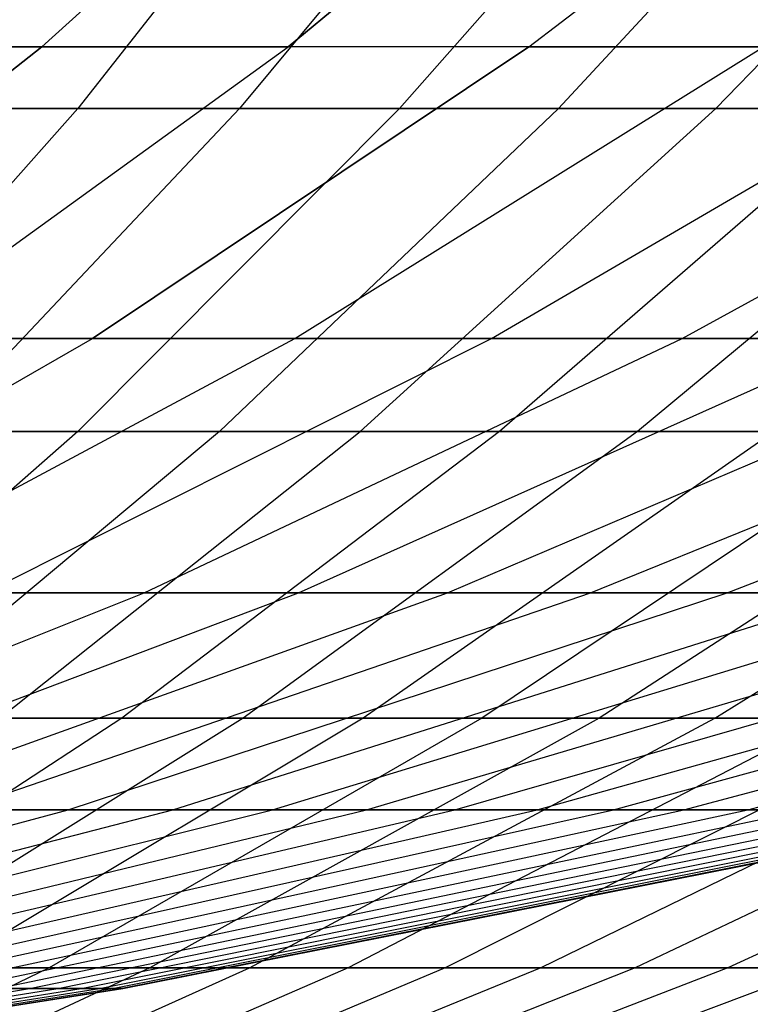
# Model space of a CAD drawing. Extents: x -125 to 125, y -143 to 0.
# Tile 80 of 241: x 7.15 to 9.13, y -141.09 to -138.42. Entities that reach past the tile are written whole.
import ezdxf

# ---------------------------------------------------------------- set-up
doc = ezdxf.new("R2010")
doc.units = 0
doc.header["$LTSCALE"] = 25.4
doc.layers.get('0').update_dxf_attribs({"linetype": 'CONTINUOUS'})

# ---------------------------------------------------------------- blocks, each defined once
blk = doc.blocks.new('NL2500026672_STL')
at = {"color": 0}
for p, q in [((7.2134, -138.4955, 15.4693), (8.1984, -137.6057, 17.5815)), ((7.2134, -138.4955, 15.4693), (8.1984, -137.6057, 17.5815)), ((8.1984, -137.6057, -17.5815), (7.2134, -138.4955, -15.4693)), ((8.1984, -137.6057, -17.5815), (7.2134, -138.4955, -15.4693)), ((7.8813, -138.4955, 15.1399), (8.9575, -137.6057, 17.2071)), ((7.8813, -138.4955, 15.1399), (8.9575, -137.6057, 17.2071)), ((8.9575, -137.6057, -17.2071), (7.8813, -138.4955, -15.1399)), ((8.9575, -137.6057, -17.2071), (7.8813, -138.4955, -15.1399)), ((8.5342, -138.4955, 14.7817), (9.6995, -137.6057, 16.8)), ((8.5342, -138.4955, 14.7817), (9.6995, -137.6057, 16.8)), ((8.5342, -138.4955, -14.7817), (9.6995, -137.6057, -16.8)), ((8.5342, -138.4955, -14.7817), (9.6995, -137.6057, -16.8)), ((8.0782, -137.6886, -23.0305), (7.3113, -138.6626, -20.8442)), ((8.0782, -137.6886, -23.0305), (7.3113, -138.6626, -20.8442)), ((8.5619, -137.6886, 22.855), (7.7491, -138.6626, 20.6854)), ((8.5619, -137.6886, 22.855), (7.7491, -138.6626, 20.6854)), ((9.0419, -137.6886, -22.6695), (8.1835, -138.6626, -20.5174)), ((9.0419, -137.6886, -22.6695), (8.1835, -138.6626, -20.5174)), ((9.5178, -137.6886, 22.4738), (8.6143, -138.6626, 20.3403)), ((9.5178, -137.6886, 22.4738), (8.6143, -138.6626, 20.3403)), ((9.0412, -138.6626, -20.1542), (9.9895, -137.6886, -22.2681)), ((9.0412, -138.6626, -20.1542), (9.9895, -137.6886, -22.2681)), ((6.2135, -139.2859, 13.3248), (7.2134, -138.4955, 15.4693)), ((6.2135, -139.2859, 13.3248), (7.2134, -138.4955, 15.4693)), ((7.2134, -138.4955, -15.4693), (6.2135, -139.2859, -13.3248)), ((7.2134, -138.4955, -15.4693), (6.2135, -139.2859, -13.3248)), ((7.2134, -138.4955, 15.4693), (6.5318, -138.4955, 15.7692)), ((7.2134, -138.4955, 15.4693), (6.5318, -138.4955, 15.7692)), ((6.5318, -138.4955, -15.7692), (7.2134, -138.4955, -15.4693)), ((6.5318, -138.4955, -15.7692), (7.2134, -138.4955, -15.4693)), ((6.7888, -139.2859, 13.0411), (7.8813, -138.4955, 15.1399)), ((6.7888, -139.2859, 13.0411), (7.8813, -138.4955, 15.1399)), ((6.7888, -139.2859, -13.0411), (7.8813, -138.4955, -15.1399)), ((6.7888, -139.2859, -13.0411), (7.8813, -138.4955, -15.1399)), ((7.8813, -138.4955, 15.1399), (7.2134, -138.4955, 15.4693)), ((7.8813, -138.4955, 15.1399), (7.2134, -138.4955, 15.4693)), ((7.2134, -138.4955, -15.4693), (7.8813, -138.4955, -15.1399)), ((7.2134, -138.4955, -15.4693), (7.8813, -138.4955, -15.1399)), ((8.5342, -138.4955, -14.7817), (7.3512, -139.2859, -12.7326)), ((7.3512, -139.2859, 12.7326), (8.5342, -138.4955, 14.7817)), ((7.3512, -139.2859, 12.7326), (8.5342, -138.4955, 14.7817)), ((8.5342, -138.4955, -14.7817), (7.3512, -139.2859, -12.7326)), ((8.5342, -138.4955, 14.7817), (7.8813, -138.4955, 15.1399)), ((8.5342, -138.4955, 14.7817), (7.8813, -138.4955, 15.1399)), ((8.5342, -138.4955, -14.7817), (7.8813, -138.4955, -15.1399)), ((8.5342, -138.4955, -14.7817), (7.8813, -138.4955, -15.1399)), ((7.8996, -139.2859, -12.3998), (9.1709, -138.4955, -14.3954)), ((7.8996, -139.2859, -12.3998), (9.1709, -138.4955, -14.3954)), ((7.8996, -139.2859, 12.3998), (9.1709, -138.4955, 14.3954)), ((7.8996, -139.2859, 12.3998), (9.1709, -138.4955, 14.3954)), ((8.4329, -139.2859, -12.0435), (9.7901, -138.4955, -13.9816)), ((8.4329, -139.2859, -12.0435), (9.7901, -138.4955, -13.9816)), ((8.4329, -139.2859, 12.0435), (9.7901, -138.4955, 13.9816)), ((8.4329, -139.2859, 12.0435), (9.7901, -138.4955, 13.9816)), ((8.5342, -138.4955, -14.7817), (9.1709, -138.4955, -14.3954)), ((9.1709, -138.4955, 14.3954), (8.5342, -138.4955, 14.7817)), ((9.1709, -138.4955, 14.3954), (8.5342, -138.4955, 14.7817)), ((8.5342, -138.4955, -14.7817), (9.1709, -138.4955, -14.3954)), ((8.9502, -139.2859, -11.6642), (10.3906, -138.4955, -13.5413)), ((8.9502, -139.2859, -11.6642), (10.3906, -138.4955, -13.5413)), ((8.9502, -139.2859, 11.6642), (10.3906, -138.4955, 13.5413)), ((8.9502, -139.2859, 11.6642), (10.3906, -138.4955, 13.5413)), ((7.3113, -138.6626, -20.8442), (6.4261, -138.6626, -21.1339)), ((7.3113, -138.6626, -20.8442), (6.4261, -138.6626, -21.1339)), ((7.3113, -138.6626, -20.8442), (6.5316, -139.5387, -18.6213)), ((7.3113, -138.6626, -20.8442), (6.5316, -139.5387, -18.6213)), ((6.8702, -138.6626, 20.9937), (7.7491, -138.6626, 20.6854)), ((6.8702, -138.6626, 20.9937), (7.7491, -138.6626, 20.6854)), ((7.7491, -138.6626, 20.6854), (6.9228, -139.5387, 18.4795)), ((7.7491, -138.6626, 20.6854), (6.9228, -139.5387, 18.4795)), ((8.1835, -138.6626, -20.5174), (7.3108, -139.5387, -18.3294)), ((8.1835, -138.6626, -20.5174), (7.3108, -139.5387, -18.3294)), ((8.1835, -138.6626, -20.5174), (7.3113, -138.6626, -20.8442)), ((8.1835, -138.6626, -20.5174), (7.3113, -138.6626, -20.8442)), ((8.6143, -138.6626, 20.3403), (7.6956, -139.5387, 18.1712)), ((8.6143, -138.6626, 20.3403), (7.6956, -139.5387, 18.1712)), ((7.7491, -138.6626, 20.6854), (8.6143, -138.6626, 20.3403)), ((7.7491, -138.6626, 20.6854), (8.6143, -138.6626, 20.3403)), ((8.077, -139.5387, -18.0049), (9.0412, -138.6626, -20.1542)), ((8.077, -139.5387, -18.0049), (9.0412, -138.6626, -20.1542)), ((9.0412, -138.6626, -20.1542), (8.1835, -138.6626, -20.5174)), ((9.0412, -138.6626, -20.1542), (8.1835, -138.6626, -20.5174)), ((9.4641, -138.6626, 19.9591), (8.4548, -139.5387, 17.8306)), ((9.4641, -138.6626, 19.9591), (8.4548, -139.5387, 17.8306)), ((8.6143, -138.6626, 20.3403), (9.4641, -138.6626, 19.9591)), ((8.6143, -138.6626, 20.3403), (9.4641, -138.6626, 19.9591)), ((9.8828, -138.6626, -19.7551), (8.8289, -139.5387, -17.6484)), ((9.8828, -138.6626, -19.7551), (8.8289, -139.5387, -17.6484)), ((9.8828, -138.6626, -19.7551), (9.0412, -138.6626, -20.1542)), ((9.8828, -138.6626, -19.7551), (9.0412, -138.6626, -20.1542)), ((6.1525, -139.9757, -10.6564), (7.3512, -139.2859, -12.7326)), ((6.1525, -139.9757, -10.6564), (7.3512, -139.2859, -12.7326)), ((6.1525, -139.9757, 10.6564), (7.3512, -139.2859, 12.7326)), ((6.1525, -139.9757, 10.6564), (7.3512, -139.2859, 12.7326)), ((6.6114, -139.9757, -10.3779), (7.8996, -139.2859, -12.3998)), ((6.6114, -139.9757, -10.3779), (7.8996, -139.2859, -12.3998)), ((6.6114, -139.9757, 10.3779), (7.8996, -139.2859, 12.3998)), ((6.6114, -139.9757, 10.3779), (7.8996, -139.2859, 12.3998)), ((6.7888, -139.2859, -13.0411), (7.3512, -139.2859, -12.7326)), ((7.3512, -139.2859, 12.7326), (6.7888, -139.2859, 13.0411)), ((7.3512, -139.2859, 12.7326), (6.7888, -139.2859, 13.0411)), ((6.7888, -139.2859, -13.0411), (7.3512, -139.2859, -12.7326)), ((7.0578, -139.9757, -10.0796), (8.4329, -139.2859, -12.0435)), ((7.0578, -139.9757, -10.0796), (8.4329, -139.2859, -12.0435)), ((7.0578, -139.9757, 10.0796), (8.4329, -139.2859, 12.0435)), ((7.0578, -139.9757, 10.0796), (8.4329, -139.2859, 12.0435)), ((7.3512, -139.2859, -12.7326), (7.8996, -139.2859, -12.3998)), ((7.3512, -139.2859, -12.7326), (7.8996, -139.2859, -12.3998)), ((7.8996, -139.2859, 12.3998), (7.3512, -139.2859, 12.7326)), ((7.8996, -139.2859, 12.3998), (7.3512, -139.2859, 12.7326)), ((7.4908, -139.9757, -9.7622), (8.9502, -139.2859, -11.6642)), ((7.4908, -139.9757, -9.7622), (8.9502, -139.2859, -11.6642)), ((7.4908, -139.9757, 9.7622), (8.9502, -139.2859, 11.6642)), ((7.4908, -139.9757, 9.7622), (8.9502, -139.2859, 11.6642)), ((7.8996, -139.2859, -12.3998), (8.4329, -139.2859, -12.0435)), ((7.8996, -139.2859, -12.3998), (8.4329, -139.2859, -12.0435)), ((8.4329, -139.2859, 12.0435), (7.8996, -139.2859, 12.3998)), ((8.4329, -139.2859, 12.0435), (7.8996, -139.2859, 12.3998)), ((7.9095, -139.9757, -9.4261), (9.4505, -139.2859, -11.2626)), ((7.9095, -139.9757, -9.4261), (9.4505, -139.2859, -11.2626)), ((7.9095, -139.9757, 9.4261), (9.4505, -139.2859, 11.2626)), ((7.9095, -139.9757, 9.4261), (9.4505, -139.2859, 11.2626)), ((8.3131, -139.9757, -9.0722), (9.9328, -139.2859, -10.8397)), ((8.3131, -139.9757, -9.0722), (9.9328, -139.2859, -10.8397)), ((8.3131, -139.9757, 9.0722), (9.9328, -139.2859, 10.8397)), ((8.3131, -139.9757, 9.0722), (9.9328, -139.2859, 10.8397)), ((8.4329, -139.2859, -12.0435), (8.9502, -139.2859, -11.6642)), ((8.4329, -139.2859, -12.0435), (8.9502, -139.2859, -11.6642)), ((8.9502, -139.2859, 11.6642), (8.4329, -139.2859, 12.0435)), ((8.9502, -139.2859, 11.6642), (8.4329, -139.2859, 12.0435)), ((8.7009, -139.9757, -8.7009), (10.3961, -139.2859, -10.3961)), ((8.7009, -139.9757, -8.7009), (10.3961, -139.2859, -10.3961)), ((8.7009, -139.9757, 8.7009), (10.3961, -139.2859, 10.3961)), ((8.7009, -139.9757, 8.7009), (10.3961, -139.2859, 10.3961)), ((8.9502, -139.2859, -11.6642), (9.4505, -139.2859, -11.2626)), ((8.9502, -139.2859, -11.6642), (9.4505, -139.2859, -11.2626)), ((9.4505, -139.2859, 11.2626), (8.9502, -139.2859, 11.6642)), ((9.4505, -139.2859, 11.2626), (8.9502, -139.2859, 11.6642)), ((9.0722, -139.9757, -8.3131), (10.8397, -139.2859, -9.9328)), ((9.0722, -139.9757, -8.3131), (10.8397, -139.2859, -9.9328)), ((9.0722, -139.9757, 8.3131), (10.8397, -139.2859, 9.9328)), ((9.0722, -139.9757, 8.3131), (10.8397, -139.2859, 9.9328)), ((7.3108, -139.5387, -18.3294), (6.4253, -140.3154, -16.1092)), ((7.3108, -139.5387, -18.3294), (6.4253, -140.3154, -16.1092)), ((7.3108, -139.5387, -18.3294), (6.5316, -139.5387, -18.6213)), ((7.3108, -139.5387, -18.3294), (6.5316, -139.5387, -18.6213)), ((7.6956, -139.5387, 18.1712), (6.7635, -140.3154, 15.9702)), ((7.6956, -139.5387, 18.1712), (6.7635, -140.3154, 15.9702)), ((6.9228, -139.5387, 18.4795), (7.6956, -139.5387, 18.1712)), ((6.9228, -139.5387, 18.4795), (7.6956, -139.5387, 18.1712)), ((7.0987, -140.3154, -15.824), (8.077, -139.5387, -18.0049)), ((7.0987, -140.3154, -15.824), (8.077, -139.5387, -18.0049)), ((8.077, -139.5387, -18.0049), (7.3108, -139.5387, -18.3294)), ((8.077, -139.5387, -18.0049), (7.3108, -139.5387, -18.3294)), ((8.4548, -139.5387, 17.8306), (7.4307, -140.3154, 15.6709)), ((8.4548, -139.5387, 17.8306), (7.4307, -140.3154, 15.6709)), ((7.6956, -139.5387, 18.1712), (8.4548, -139.5387, 17.8306)), ((7.6956, -139.5387, 18.1712), (8.4548, -139.5387, 17.8306)), ((8.8289, -139.5387, -17.6484), (7.7595, -140.3154, -15.5107)), ((8.8289, -139.5387, -17.6484), (7.7595, -140.3154, -15.5107)), ((8.8289, -139.5387, -17.6484), (8.077, -139.5387, -18.0049)), ((8.8289, -139.5387, -17.6484), (8.077, -139.5387, -18.0049)), ((9.199, -139.5387, 17.4583), (8.0847, -140.3154, 15.3437)), ((9.199, -139.5387, 17.4583), (8.0847, -140.3154, 15.3437)), ((9.565, -139.5387, -17.2605), (8.4064, -140.3154, -15.1698)), ((9.565, -139.5387, -17.2605), (8.4064, -140.3154, -15.1698)), ((8.4548, -139.5387, 17.8306), (9.199, -139.5387, 17.4583)), ((8.4548, -139.5387, 17.8306), (9.199, -139.5387, 17.4583)), ((9.9268, -139.5387, 17.055), (8.7244, -140.3154, 14.9892)), ((9.9268, -139.5387, 17.055), (8.7244, -140.3154, 14.9892)), ((9.565, -139.5387, -17.2605), (8.8289, -139.5387, -17.6484)), ((9.565, -139.5387, -17.2605), (8.8289, -139.5387, -17.6484)), ((9.0385, -140.3154, -14.8019), (10.2842, -139.5387, -16.842)), ((9.0385, -140.3154, -14.8019), (10.2842, -139.5387, -16.842)), ((6.0149, -140.5635, -7.8388), (7.4908, -139.9757, -9.7622)), ((6.0149, -140.5635, -7.8388), (7.4908, -139.9757, -9.7622)), ((6.0149, -140.5635, 7.8388), (7.4908, -139.9757, 9.7622)), ((6.0149, -140.5635, 7.8388), (7.4908, -139.9757, 9.7622)), ((6.3511, -140.5635, -7.5689), (7.9095, -139.9757, -9.4261)), ((6.3511, -140.5635, -7.5689), (7.9095, -139.9757, -9.4261)), ((6.3511, -140.5635, 7.5689), (7.9095, -139.9757, 9.4261)), ((6.3511, -140.5635, 7.5689), (7.9095, -139.9757, 9.4261)), ((6.6752, -140.5635, -7.2847), (8.3131, -139.9757, -9.0722)), ((6.6752, -140.5635, -7.2847), (8.3131, -139.9757, -9.0722)), ((6.6752, -140.5635, 7.2847), (8.3131, -139.9757, 9.0722)), ((6.6752, -140.5635, 7.2847), (8.3131, -139.9757, 9.0722)), ((6.9866, -140.5635, -6.9866), (8.7009, -139.9757, -8.7009)), ((6.9866, -140.5635, -6.9866), (8.7009, -139.9757, -8.7009)), ((6.9866, -140.5635, 6.9866), (8.7009, -139.9757, 8.7009)), ((6.9866, -140.5635, 6.9866), (8.7009, -139.9757, 8.7009)), ((7.0578, -139.9757, -10.0796), (7.4908, -139.9757, -9.7622)), ((7.0578, -139.9757, -10.0796), (7.4908, -139.9757, -9.7622)), ((7.4908, -139.9757, 9.7622), (7.0578, -139.9757, 10.0796)), ((7.4908, -139.9757, 9.7622), (7.0578, -139.9757, 10.0796)), ((7.2847, -140.5635, -6.6752), (9.0722, -139.9757, -8.3131)), ((7.2847, -140.5635, -6.6752), (9.0722, -139.9757, -8.3131)), ((7.2847, -140.5635, 6.6752), (9.0722, -139.9757, 8.3131)), ((7.2847, -140.5635, 6.6752), (9.0722, -139.9757, 8.3131)), ((7.4908, -139.9757, -9.7622), (7.9095, -139.9757, -9.4261)), ((7.4908, -139.9757, -9.7622), (7.9095, -139.9757, -9.4261)), ((7.9095, -139.9757, 9.4261), (7.4908, -139.9757, 9.7622)), ((7.9095, -139.9757, 9.4261), (7.4908, -139.9757, 9.7622)), ((7.5689, -140.5635, -6.3511), (9.4261, -139.9757, -7.9095)), ((7.5689, -140.5635, -6.3511), (9.4261, -139.9757, -7.9095)), ((7.5689, -140.5635, 6.3511), (9.4261, -139.9757, 7.9095)), ((7.5689, -140.5635, 6.3511), (9.4261, -139.9757, 7.9095)), ((7.8388, -140.5635, -6.0149), (9.7622, -139.9757, -7.4908)), ((7.8388, -140.5635, -6.0149), (9.7622, -139.9757, -7.4908)), ((7.8388, -140.5635, 6.0149), (9.7622, -139.9757, 7.4908)), ((7.8388, -140.5635, 6.0149), (9.7622, -139.9757, 7.4908)), ((7.9095, -139.9757, -9.4261), (8.3131, -139.9757, -9.0722)), ((7.9095, -139.9757, -9.4261), (8.3131, -139.9757, -9.0722)), ((8.3131, -139.9757, 9.0722), (7.9095, -139.9757, 9.4261)), ((8.3131, -139.9757, 9.0722), (7.9095, -139.9757, 9.4261)), ((8.0937, -140.5635, -5.6672), (10.0796, -139.9757, -7.0578)), ((8.0937, -140.5635, -5.6672), (10.0796, -139.9757, -7.0578)), ((8.0937, -140.5635, 5.6672), (10.0796, -139.9757, 7.0578)), ((8.0937, -140.5635, 5.6672), (10.0796, -139.9757, 7.0578)), ((8.3131, -139.9757, -9.0722), (8.7009, -139.9757, -8.7009)), ((8.3131, -139.9757, -9.0722), (8.7009, -139.9757, -8.7009)), ((8.7009, -139.9757, 8.7009), (8.3131, -139.9757, 9.0722)), ((8.7009, -139.9757, 8.7009), (8.3131, -139.9757, 9.0722)), ((8.3332, -140.5635, -5.3088), (10.3779, -139.9757, -6.6114)), ((8.3332, -140.5635, -5.3088), (10.3779, -139.9757, -6.6114)), ((8.3332, -140.5635, 5.3088), (10.3779, -139.9757, 6.6114)), ((8.3332, -140.5635, 5.3088), (10.3779, -139.9757, 6.6114)), ((8.5568, -140.5635, -4.9403), (10.6564, -139.9757, -6.1525)), ((8.5568, -140.5635, -4.9403), (10.6564, -139.9757, -6.1525)), ((8.5568, -140.5635, 4.9403), (10.6564, -139.9757, 6.1525)), ((8.5568, -140.5635, 4.9403), (10.6564, -139.9757, 6.1525)), ((8.7009, -139.9757, -8.7009), (9.0722, -139.9757, -8.3131)), ((8.7009, -139.9757, -8.7009), (9.0722, -139.9757, -8.3131)), ((9.0722, -139.9757, 8.3131), (8.7009, -139.9757, 8.7009)), ((9.0722, -139.9757, 8.3131), (8.7009, -139.9757, 8.7009)), ((8.7641, -140.5635, -4.5623), (10.9146, -139.9757, -5.6818)), ((8.7641, -140.5635, -4.5623), (10.9146, -139.9757, -5.6818)), ((8.7641, -140.5635, 4.5623), (10.9146, -139.9757, 5.6818)), ((8.7641, -140.5635, 4.5623), (10.9146, -139.9757, 5.6818)), ((8.9548, -140.5635, -4.1757), (11.1521, -139.9757, -5.2003)), ((8.9548, -140.5635, -4.1757), (11.1521, -139.9757, -5.2003)), ((8.9548, -140.5635, 4.1757), (11.1521, -139.9757, 5.2003)), ((8.9548, -140.5635, 4.1757), (11.1521, -139.9757, 5.2003)), ((9.0722, -139.9757, -8.3131), (9.4261, -139.9757, -7.9095)), ((9.0722, -139.9757, -8.3131), (9.4261, -139.9757, -7.9095)), ((9.4261, -139.9757, 7.9095), (9.0722, -139.9757, 8.3131)), ((9.4261, -139.9757, 7.9095), (9.0722, -139.9757, 8.3131)), ((9.1284, -140.5635, -3.7811), (11.3683, -139.9757, -4.7089)), ((9.1284, -140.5635, -3.7811), (11.3683, -139.9757, -4.7089)), ((9.1284, -140.5635, 3.7811), (11.3683, -139.9757, 4.7089)), ((9.1284, -140.5635, 3.7811), (11.3683, -139.9757, 4.7089)), ((7.4307, -140.3154, 15.6709), (6.3936, -140.9914, 13.4836)), ((7.4307, -140.3154, 15.6709), (6.3936, -140.9914, 13.4836)), ((7.7595, -140.3154, -15.5107), (6.6764, -140.9914, -13.3458)), ((7.7595, -140.3154, -15.5107), (6.6764, -140.9914, -13.3458)), ((6.7635, -140.3154, 15.9702), (7.4307, -140.3154, 15.6709)), ((6.7635, -140.3154, 15.9702), (7.4307, -140.3154, 15.6709)), ((8.0847, -140.3154, 15.3437), (6.9563, -140.9914, 13.2021)), ((8.0847, -140.3154, 15.3437), (6.9563, -140.9914, 13.2021)), ((7.7595, -140.3154, -15.5107), (7.0987, -140.3154, -15.824)), ((7.7595, -140.3154, -15.5107), (7.0987, -140.3154, -15.824)), ((8.4064, -140.3154, -15.1698), (7.2331, -140.9914, -13.0525)), ((8.4064, -140.3154, -15.1698), (7.2331, -140.9914, -13.0525)), ((7.4307, -140.3154, 15.6709), (8.0847, -140.3154, 15.3437)), ((7.4307, -140.3154, 15.6709), (8.0847, -140.3154, 15.3437)), ((8.7244, -140.3154, 14.9892), (7.5067, -140.9914, 12.8971)), ((8.7244, -140.3154, 14.9892), (7.5067, -140.9914, 12.8971)), ((8.4064, -140.3154, -15.1698), (7.7595, -140.3154, -15.5107)), ((8.4064, -140.3154, -15.1698), (7.7595, -140.3154, -15.5107)), ((7.7769, -140.9914, -12.736), (9.0385, -140.3154, -14.8019)), ((7.7769, -140.9914, -12.736), (9.0385, -140.3154, -14.8019)), ((9.3485, -140.3154, 14.6081), (8.0437, -140.9914, 12.5692)), ((9.3485, -140.3154, 14.6081), (8.0437, -140.9914, 12.5692)), ((8.0847, -140.3154, 15.3437), (8.7244, -140.3154, 14.9892)), ((8.0847, -140.3154, 15.3437), (8.7244, -140.3154, 14.9892)), ((9.6544, -140.3154, -14.4077), (8.3069, -140.9914, -12.3968)), ((9.6544, -140.3154, -14.4077), (8.3069, -140.9914, -12.3968)), ((9.0385, -140.3154, -14.8019), (8.4064, -140.3154, -15.1698)), ((9.0385, -140.3154, -14.8019), (8.4064, -140.3154, -15.1698)), ((9.956, -140.3154, 14.201), (8.5664, -140.9914, 12.2189)), ((9.956, -140.3154, 14.201), (8.5664, -140.9914, 12.2189)), ((8.7244, -140.3154, 14.9892), (9.3485, -140.3154, 14.6081)), ((8.7244, -140.3154, 14.9892), (9.3485, -140.3154, 14.6081)), ((10.2532, -140.3154, -13.9879), (8.8221, -140.9914, -12.0356)), ((10.2532, -140.3154, -13.9879), (8.8221, -140.9914, -12.0356)), ((9.6544, -140.3154, -14.4077), (9.0385, -140.3154, -14.8019)), ((9.6544, -140.3154, -14.4077), (9.0385, -140.3154, -14.8019)), ((10.5459, -140.3154, 13.7687), (9.0739, -140.9914, 11.8469)), ((10.5459, -140.3154, 13.7687), (9.0739, -140.9914, 11.8469)), ((5.4805, -141.0482, -5.022), (7.2847, -140.5635, -6.6752)), ((5.4805, -141.0482, -5.022), (7.2847, -140.5635, -6.6752)), ((5.4805, -141.0482, 5.022), (7.2847, -140.5635, 6.6752)), ((5.4805, -141.0482, 5.022), (7.2847, -140.5635, 6.6752)), ((5.6943, -141.0482, -4.7781), (7.5689, -140.5635, -6.3511)), ((5.6943, -141.0482, -4.7781), (7.5689, -140.5635, -6.3511)), ((5.6943, -141.0482, 4.7781), (7.5689, -140.5635, 6.3511)), ((5.6943, -141.0482, 4.7781), (7.5689, -140.5635, 6.3511)), ((5.8973, -141.0482, -4.5252), (7.8388, -140.5635, -6.0149)), ((5.8973, -141.0482, -4.5252), (7.8388, -140.5635, -6.0149)), ((5.8973, -141.0482, 4.5252), (7.8388, -140.5635, 6.0149)), ((5.8973, -141.0482, 4.5252), (7.8388, -140.5635, 6.0149)), ((6.0891, -141.0482, -4.2636), (8.0937, -140.5635, -5.6672)), ((6.0891, -141.0482, -4.2636), (8.0937, -140.5635, -5.6672)), ((6.0891, -141.0482, 4.2636), (8.0937, -140.5635, 5.6672)), ((6.0891, -141.0482, 4.2636), (8.0937, -140.5635, 5.6672)), ((6.2693, -141.0482, -3.994), (8.3332, -140.5635, -5.3088)), ((6.2693, -141.0482, -3.994), (8.3332, -140.5635, -5.3088)), ((6.2693, -141.0482, 3.994), (8.3332, -140.5635, 5.3088)), ((6.2693, -141.0482, 3.994), (8.3332, -140.5635, 5.3088)), ((6.4376, -141.0482, -3.7167), (8.5568, -140.5635, -4.9403)), ((6.4376, -141.0482, -3.7167), (8.5568, -140.5635, -4.9403)), ((6.4376, -141.0482, 3.7167), (8.5568, -140.5635, 4.9403)), ((6.4376, -141.0482, 3.7167), (8.5568, -140.5635, 4.9403)), ((6.5935, -141.0482, -3.4324), (8.7641, -140.5635, -4.5623)), ((6.5935, -141.0482, -3.4324), (8.7641, -140.5635, -4.5623)), ((6.5935, -141.0482, 3.4324), (8.7641, -140.5635, 4.5623)), ((6.5935, -141.0482, 3.4324), (8.7641, -140.5635, 4.5623)), ((6.737, -141.0482, -3.1415), (8.9548, -140.5635, -4.1757)), ((6.737, -141.0482, -3.1415), (8.9548, -140.5635, -4.1757)), ((6.737, -141.0482, 3.1415), (8.9548, -140.5635, 4.1757)), ((6.737, -141.0482, 3.1415), (8.9548, -140.5635, 4.1757)), ((6.8676, -141.0482, -2.8447), (9.1284, -140.5635, -3.7811)), ((6.8676, -141.0482, -2.8447), (9.1284, -140.5635, -3.7811)), ((6.8676, -141.0482, 2.8447), (9.1284, -140.5635, 3.7811)), ((6.8676, -141.0482, 2.8447), (9.1284, -140.5635, 3.7811)), ((6.9852, -141.0482, -2.5424), (9.2847, -140.5635, -3.3793)), ((6.9852, -141.0482, -2.5424), (9.2847, -140.5635, -3.3793)), ((6.9852, -141.0482, 2.5424), (9.2847, -140.5635, 3.3793)), ((6.9852, -141.0482, 2.5424), (9.2847, -140.5635, 3.3793)), ((6.9866, -140.5635, -6.9866), (7.2847, -140.5635, -6.6752)), ((6.9866, -140.5635, -6.9866), (7.2847, -140.5635, -6.6752)), ((7.2847, -140.5635, 6.6752), (6.9866, -140.5635, 6.9866)), ((7.2847, -140.5635, 6.6752), (6.9866, -140.5635, 6.9866)), ((7.0894, -141.0482, -2.2353), (9.4232, -140.5635, -2.9711)), ((7.0894, -141.0482, -2.2353), (9.4232, -140.5635, -2.9711)), ((7.0894, -141.0482, 2.2353), (9.4232, -140.5635, 2.9711)), ((7.0894, -141.0482, 2.2353), (9.4232, -140.5635, 2.9711)), ((7.1802, -141.0482, -1.9239), (9.5439, -140.5635, -2.5573)), ((7.1802, -141.0482, -1.9239), (9.5439, -140.5635, -2.5573)), ((7.1802, -141.0482, 1.9239), (9.5439, -140.5635, 2.5573)), ((7.1802, -141.0482, 1.9239), (9.5439, -140.5635, 2.5573)), ((7.2572, -141.0482, -1.6089), (9.6463, -140.5635, -2.1385)), ((7.2572, -141.0482, -1.6089), (9.6463, -140.5635, -2.1385)), ((7.2572, -141.0482, 1.6089), (9.6463, -140.5635, 2.1385)), ((7.2572, -141.0482, 1.6089), (9.6463, -140.5635, 2.1385)), ((7.2847, -140.5635, -6.6752), (7.5689, -140.5635, -6.3511)), ((7.2847, -140.5635, -6.6752), (7.5689, -140.5635, -6.3511)), ((7.5689, -140.5635, 6.3511), (7.2847, -140.5635, 6.6752)), ((7.5689, -140.5635, 6.3511), (7.2847, -140.5635, 6.6752)), ((7.3205, -141.0482, -1.2908), (9.7304, -140.5635, -1.7157)), ((7.3205, -141.0482, -1.2908), (9.7304, -140.5635, -1.7157)), ((7.3205, -141.0482, 1.2908), (9.7304, -140.5635, 1.7157)), ((7.3205, -141.0482, 1.2908), (9.7304, -140.5635, 1.7157)), ((7.3699, -141.0482, -0.9703), (9.796, -140.5635, -1.2897)), ((7.3699, -141.0482, -0.9703), (9.796, -140.5635, -1.2897)), ((7.3699, -141.0482, 0.9703), (9.796, -140.5635, 1.2897)), ((7.3699, -141.0482, 0.9703), (9.796, -140.5635, 1.2897)), ((7.4052, -141.0482, -0.6479), (9.8429, -140.5635, -0.8611)), ((7.4052, -141.0482, -0.6479), (9.8429, -140.5635, -0.8611)), ((7.4052, -141.0482, 0.6479), (9.8429, -140.5635, 0.8611)), ((7.4052, -141.0482, 0.6479), (9.8429, -140.5635, 0.8611)), ((7.4264, -141.0482, -0.3242), (9.8711, -140.5635, -0.431)), ((7.4264, -141.0482, -0.3242), (9.8711, -140.5635, -0.431)), ((7.4264, -141.0482, 0.3242), (9.8711, -140.5635, 0.431)), ((7.4264, -141.0482, 0.3242), (9.8711, -140.5635, 0.431)), ((7.4334, -141.0482), (9.8805, -140.5635)), ((7.4334, -141.0482), (9.8805, -140.5635)), ((7.5689, -140.5635, -6.3511), (7.8388, -140.5635, -6.0149)), ((7.5689, -140.5635, -6.3511), (7.8388, -140.5635, -6.0149)), ((7.8388, -140.5635, 6.0149), (7.5689, -140.5635, 6.3511)), ((7.8388, -140.5635, 6.0149), (7.5689, -140.5635, 6.3511)), ((7.8388, -140.5635, -6.0149), (8.0937, -140.5635, -5.6672)), ((7.8388, -140.5635, -6.0149), (8.0937, -140.5635, -5.6672)), ((8.0937, -140.5635, 5.6672), (7.8388, -140.5635, 6.0149)), ((8.0937, -140.5635, 5.6672), (7.8388, -140.5635, 6.0149)), ((8.0937, -140.5635, -5.6672), (8.3332, -140.5635, -5.3088)), ((8.0937, -140.5635, -5.6672), (8.3332, -140.5635, -5.3088)), ((8.3332, -140.5635, 5.3088), (8.0937, -140.5635, 5.6672)), ((8.3332, -140.5635, 5.3088), (8.0937, -140.5635, 5.6672)), ((8.3332, -140.5635, -5.3088), (8.5568, -140.5635, -4.9403)), ((8.3332, -140.5635, -5.3088), (8.5568, -140.5635, -4.9403)), ((8.5568, -140.5635, 4.9403), (8.3332, -140.5635, 5.3088)), ((8.5568, -140.5635, 4.9403), (8.3332, -140.5635, 5.3088)), ((8.5568, -140.5635, -4.9403), (8.7641, -140.5635, -4.5623)), ((8.5568, -140.5635, -4.9403), (8.7641, -140.5635, -4.5623)), ((8.7641, -140.5635, 4.5623), (8.5568, -140.5635, 4.9403)), ((8.7641, -140.5635, 4.5623), (8.5568, -140.5635, 4.9403)), ((8.7641, -140.5635, -4.5623), (8.9548, -140.5635, -4.1757)), ((8.7641, -140.5635, -4.5623), (8.9548, -140.5635, -4.1757)), ((8.9548, -140.5635, 4.1757), (8.7641, -140.5635, 4.5623)), ((8.9548, -140.5635, 4.1757), (8.7641, -140.5635, 4.5623)), ((8.9548, -140.5635, -4.1757), (9.1284, -140.5635, -3.7811)), ((8.9548, -140.5635, -4.1757), (9.1284, -140.5635, -3.7811)), ((9.1284, -140.5635, 3.7811), (8.9548, -140.5635, 4.1757)), ((9.1284, -140.5635, 3.7811), (8.9548, -140.5635, 4.1757)), ((9.1284, -140.5635, -3.7811), (9.2847, -140.5635, -3.3793)), ((9.1284, -140.5635, -3.7811), (9.2847, -140.5635, -3.3793)), ((9.2847, -140.5635, 3.3793), (9.1284, -140.5635, 3.7811)), ((9.2847, -140.5635, 3.3793), (9.1284, -140.5635, 3.7811)), ((7.2331, -140.9914, -13.0525), (6.0471, -141.5653, -10.9122)), ((7.2331, -140.9914, -13.0525), (6.0471, -141.5653, -10.9122)), ((7.5067, -140.9914, 12.8971), (6.2758, -141.5653, 10.7823)), ((7.5067, -140.9914, 12.8971), (6.2758, -141.5653, 10.7823)), ((6.5017, -141.5653, -10.6476), (7.7769, -140.9914, -12.736)), ((6.5017, -141.5653, -10.6476), (7.7769, -140.9914, -12.736)), ((7.2331, -140.9914, -13.0525), (6.6764, -140.9914, -13.3458)), ((7.2331, -140.9914, -13.0525), (6.6764, -140.9914, -13.3458)), ((8.0437, -140.9914, 12.5692), (6.7248, -141.5653, 10.5082)), ((8.0437, -140.9914, 12.5692), (6.7248, -141.5653, 10.5082)), ((8.3069, -140.9914, -12.3968), (6.9448, -141.5653, -10.3641)), ((8.3069, -140.9914, -12.3968), (6.9448, -141.5653, -10.3641)), ((6.9563, -140.9914, 13.2021), (7.5067, -140.9914, 12.8971)), ((6.9563, -140.9914, 13.2021), (7.5067, -140.9914, 12.8971)), ((8.5664, -140.9914, 12.2189), (7.1618, -141.5653, 10.2153)), ((8.5664, -140.9914, 12.2189), (7.1618, -141.5653, 10.2153)), ((7.7769, -140.9914, -12.736), (7.2331, -140.9914, -13.0525)), ((7.7769, -140.9914, -12.736), (7.2331, -140.9914, -13.0525)), ((8.8221, -140.9914, -12.0356), (7.3756, -141.5653, -10.0621)), ((8.8221, -140.9914, -12.0356), (7.3756, -141.5653, -10.0621)), ((7.5067, -140.9914, 12.8971), (8.0437, -140.9914, 12.5692)), ((7.5067, -140.9914, 12.8971), (8.0437, -140.9914, 12.5692)), ((9.0739, -140.9914, 11.8469), (7.5861, -141.5653, 9.9043)), ((9.0739, -140.9914, 11.8469), (7.5861, -141.5653, 9.9043)), ((8.3069, -140.9914, -12.3968), (7.7769, -140.9914, -12.736)), ((8.3069, -140.9914, -12.3968), (7.7769, -140.9914, -12.736)), ((9.3217, -140.9914, -11.653), (7.7932, -141.5653, -9.7422)), ((9.3217, -140.9914, -11.653), (7.7932, -141.5653, -9.7422)), ((8.0437, -140.9914, 12.5692), (8.5664, -140.9914, 12.2189)), ((8.0437, -140.9914, 12.5692), (8.5664, -140.9914, 12.2189)), ((8.8221, -140.9914, -12.0356), (8.3069, -140.9914, -12.3968)), ((8.8221, -140.9914, -12.0356), (8.3069, -140.9914, -12.3968)), ((8.5664, -140.9914, 12.2189), (9.0739, -140.9914, 11.8469)), ((8.5664, -140.9914, 12.2189), (9.0739, -140.9914, 11.8469)), ((9.3217, -140.9914, -11.653), (8.8221, -140.9914, -12.0356)), ((9.3217, -140.9914, -11.653), (8.8221, -140.9914, -12.0356)), ((9.0739, -140.9914, 11.8469), (9.5653, -140.9914, 11.4538)), ((9.0739, -140.9914, 11.8469), (9.5653, -140.9914, 11.4538)), ((4.7988, -141.4291, -1.2858), (7.1802, -141.0482, -1.9239)), ((4.7988, -141.4291, -1.2858), (7.1802, -141.0482, -1.9239)), ((4.7988, -141.4291, 1.2858), (7.1802, -141.0482, 1.9239)), ((4.7988, -141.4291, 1.2858), (7.1802, -141.0482, 1.9239)), ((4.8503, -141.4291, -1.0753), (7.2572, -141.0482, -1.6089)), ((4.8503, -141.4291, -1.0753), (7.2572, -141.0482, -1.6089)), ((4.8503, -141.4291, 1.0753), (7.2572, -141.0482, 1.6089)), ((4.8503, -141.4291, 1.0753), (7.2572, -141.0482, 1.6089)), ((4.8926, -141.4291, -0.8627), (7.3205, -141.0482, -1.2908)), ((4.8926, -141.4291, -0.8627), (7.3205, -141.0482, -1.2908)), ((4.8926, -141.4291, 0.8627), (7.3205, -141.0482, 1.2908)), ((4.8926, -141.4291, 0.8627), (7.3205, -141.0482, 1.2908)), ((4.9255, -141.4291, -0.6485), (7.3699, -141.0482, -0.9703)), ((4.9255, -141.4291, -0.6485), (7.3699, -141.0482, -0.9703)), ((4.9255, -141.4291, 0.6485), (7.3699, -141.0482, 0.9703)), ((4.9255, -141.4291, 0.6485), (7.3699, -141.0482, 0.9703)), ((4.9491, -141.4291, -0.433), (7.4052, -141.0482, -0.6479)), ((4.9491, -141.4291, -0.433), (7.4052, -141.0482, -0.6479)), ((4.9491, -141.4291, 0.433), (7.4052, -141.0482, 0.6479)), ((4.9491, -141.4291, 0.433), (7.4052, -141.0482, 0.6479)), ((4.9633, -141.4291, -0.2167), (7.4264, -141.0482, -0.3242)), ((4.9633, -141.4291, -0.2167), (7.4264, -141.0482, -0.3242)), ((4.9633, -141.4291, 0.2167), (7.4264, -141.0482, 0.3242)), ((4.9633, -141.4291, 0.2167), (7.4264, -141.0482, 0.3242)), ((4.9681, -141.4291), (7.4334, -141.0482)), ((4.9681, -141.4291), (7.4334, -141.0482)), ((7.0894, -141.0482, -2.2353), (7.1802, -141.0482, -1.9239)), ((7.0894, -141.0482, -2.2353), (7.1802, -141.0482, -1.9239)), ((7.1802, -141.0482, 1.9239), (7.0894, -141.0482, 2.2353)), ((7.1802, -141.0482, 1.9239), (7.0894, -141.0482, 2.2353)), ((7.1802, -141.0482, -1.9239), (7.2572, -141.0482, -1.6089)), ((7.1802, -141.0482, -1.9239), (7.2572, -141.0482, -1.6089)), ((7.2572, -141.0482, 1.6089), (7.1802, -141.0482, 1.9239)), ((7.2572, -141.0482, 1.6089), (7.1802, -141.0482, 1.9239)), ((7.2572, -141.0482, -1.6089), (7.3205, -141.0482, -1.2908)), ((7.2572, -141.0482, -1.6089), (7.3205, -141.0482, -1.2908)), ((7.3205, -141.0482, 1.2908), (7.2572, -141.0482, 1.6089)), ((7.3205, -141.0482, 1.2908), (7.2572, -141.0482, 1.6089)), ((7.3205, -141.0482, -1.2908), (7.3699, -141.0482, -0.9703)), ((7.3205, -141.0482, -1.2908), (7.3699, -141.0482, -0.9703)), ((7.3699, -141.0482, 0.9703), (7.3205, -141.0482, 1.2908)), ((7.3699, -141.0482, 0.9703), (7.3205, -141.0482, 1.2908)), ((7.3699, -141.0482, -0.9703), (7.4052, -141.0482, -0.6479)), ((7.3699, -141.0482, -0.9703), (7.4052, -141.0482, -0.6479)), ((7.4052, -141.0482, 0.6479), (7.3699, -141.0482, 0.9703)), ((7.4052, -141.0482, 0.6479), (7.3699, -141.0482, 0.9703)), ((7.4052, -141.0482, -0.6479), (7.4264, -141.0482, -0.3242)), ((7.4052, -141.0482, -0.6479), (7.4264, -141.0482, -0.3242)), ((7.4264, -141.0482, 0.3242), (7.4052, -141.0482, 0.6479)), ((7.4264, -141.0482, 0.3242), (7.4052, -141.0482, 0.6479)), ((7.4264, -141.0482, -0.3242), (7.4334, -141.0482)), ((7.4264, -141.0482, -0.3242), (7.4334, -141.0482)), ((7.4334, -141.0482), (7.4264, -141.0482, 0.3242)), ((7.4334, -141.0482), (7.4264, -141.0482, 0.3242))]:
    blk.add_line(p, q, dxfattribs=at)

msp = doc.modelspace()

# ---------------------------------------------------------------- block references
at = {"color": 253}
msp.add_blockref('NL2500026672_STL', (0, 0), dxfattribs=at)

doc.saveas('drawing.dxf')
